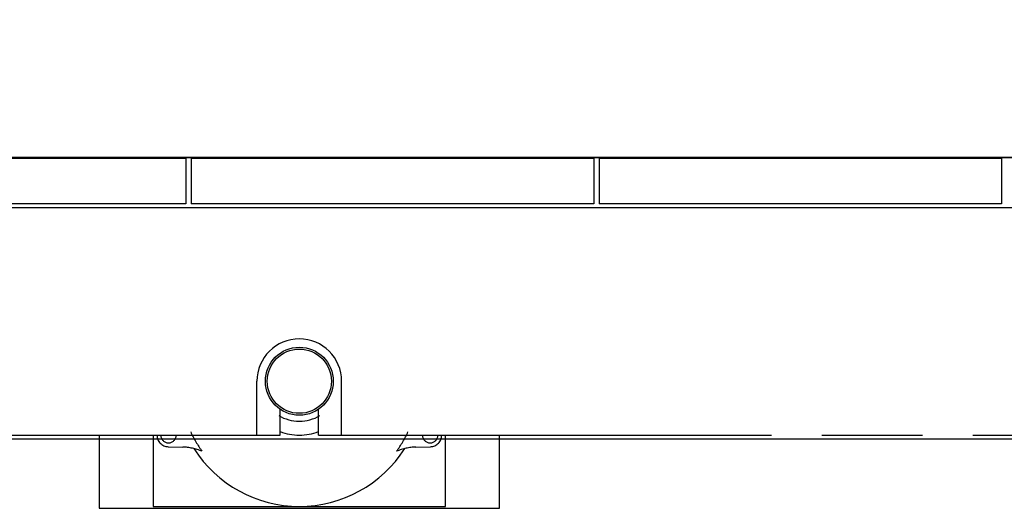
# Model space of a CAD drawing. Header units: millimetres. Extents: x 0 to 1189, y 0 to 841.
# Tile 64 of 106: x 891 to 955, y 192 to 223. Entities that reach past the tile are written whole.
import ezdxf
from ezdxf.enums import TextEntityAlignment as Align

# ---------------------------------------------------------------- set-up
doc = ezdxf.new("R2010")
doc.units = ezdxf.units.MM
doc.header["$LTSCALE"] = 65.395
doc.linetypes.add('PHANTOM', pattern=[0.8, 0.45, -0.05, 0.1, -0.05, 0.1, -0.05])
doc.layers.get('0').update_dxf_attribs({"linetype": 'CONTINUOUS'})
for name, color, linetype in [('1997_111200_14_SIMPLE1_T1_X_PBL744', 7, 'CONTINUOUS'), ('1997_111200_14_SIMPLE1_T1_X_PBL746', 7, 'CONTINUOUS'), ('1997_111200_14_SIMPLE1_T1_X_PBL748', 7, 'CONTINUOUS'), ('1997_111200_14_SIMPLE1_X_ABL703', 7, 'CONTINUOUS'), ('32097_000000_TLKGS_MARKETING_ABL654', 7, 'CONTINUOUS'), ('32097_030000_TLKGS_V_ABL664', 7, 'CONTINUOUS'), ('32097_100000_TLKGS_V_ABL665', 7, 'CONTINUOUS'), ('32097_111000_01_SIMPLE1_T1_X_PBL680', 7, 'CONTINUOUS'), ('32097_111000_01_SIMPLE1_X_ABL679', 7, 'CONTINUOUS'), ('32097_111200_01_SIMPLE1_T1_X_PBL743', 7, 'CONTINUOUS'), ('32097_111200_01_SIMPLE1_T1_X_PBL745', 7, 'CONTINUOUS'), ('32097_111200_01_SIMPLE1_T1_X_PBL747', 7, 'CONTINUOUS'), ('32097_111200_01_SIMPLE1_X_ABL701', 7, 'CONTINUOUS'), ('32097_152000_01_SIMPLE1_T1_VOR_PBL667', 7, 'CONTINUOUS'), ('32097_152000_01_SIMPLE1_T2_VOR_PBL731', 7, 'CONTINUOUS'), ('32097_152000_01_SIMPLE1_VORAB_ABL666', 7, 'CONTINUOUS'), ('32097_171000_01_SIMPLE1_T1_X_PBL690', 7, 'CONTINUOUS'), ('32097_171000_01_SIMPLE1_X_ABL689', 7, 'CONTINUOUS'), ('top_7_VBL653', 7, 'CONTINUOUS')]:
    doc.layers.add(name, color=color, linetype=linetype)
doc.styles.get("Standard").update_dxf_attribs({"font": 'txt', "width": 0.6})
doc.dimstyles.new('DIMSTYLE_2', dxfattribs={"dimtxt": 3.5, "dimasz": 3.5, "dimexe": 1.8, "dimexo": 0, "dimgap": 0.875, "dimtad": 1, "dimdec": 0, "dimlfac": 20, "dimdsep": 46, "dimtxsty": 'Standard', "dimblk": '_FILLED', "dimblk1": '_FILLED', "dimblk2": '_FILLED', "dimcen": 0.09, "dimadec": 0, "dimazin": 0, "dimtp": 2, "dimtm": 2, "dimtfac": 1, "dimtdec": 0, "dimtofl": 0, "dimtmove": 0, "dimatfit": 3, "dimldrblk": '_FILLED', "dimfxl": 1, "dimtolj": 1, "dimarcsym": 0})

# ---------------------------------------------------------------- blocks, each defined once
blk = doc.blocks.new('_FILLED')
at = {"color": 0, "linetype": 'ByBlock'}
blk.add_solid([(0, 0), (-1, 0.167), (-1, -0.167)], dxfattribs=at)
blk = doc.blocks.new('*D2')
at = {"color": 2, "linetype": 'Continuous'}
for p, q in [((1011.535, 312.9), (690.022, 312.9)), ((691.822, 312.9), (691.822, 254.565)), ((691.822, 196.231), (691.822, 254.565)), ((1004.12, 196.231), (690.022, 196.231))]:
    blk.add_line(p, q, dxfattribs=at)
at = {"color": 2, "linetype": 'Continuous', "xscale": 3.5, "yscale": 3.5, "zscale": 3.5}
for p, rotation in [((691.822, 312.9), 90), ((691.822, 196.231), 270)]:
    blk.add_blockref('_FILLED', p, dxfattribs=dict(at, rotation=rotation))
at = {"color": 2, "linetype": 'Continuous', "width": 0.636905}
blk.add_text('2333', height=3.5, rotation=90, dxfattribs=at).set_placement((690.947, 254.565), align=Align.CENTER)
blk = doc.blocks.new('32097_152000_01_SIMPLE1_T1_VOR_PBL667', base_point=(858.125, 250))
at = {"layer": '32097_152000_01_SIMPLE1_T1_VOR_PBL667', "color": 8, "linetype": 'PHANTOM'}
for p, q in [((906.25, 196.5), (906.25, 200)), ((911.75, 196.5), (911.75, 200)), ((907.75, 196.5), (907.75, 198.19)), ((910.25, 196.5), (910.25, 198.19)), ((830.75, 196.5), (907.75, 196.5)), ((910.25, 196.5), (975.65, 196.5))]:
    blk.add_line(p, q, dxfattribs=at)
blk.add_arc((909, 200), 2.75, 0, 180, dxfattribs=at)
blk = doc.blocks.new('32097_152000_01_SIMPLE1_T2_VOR_PBL731', base_point=(909, 196.979))
at = {"layer": '32097_152000_01_SIMPLE1_T2_VOR_PBL731', "color": 8, "linetype": 'PHANTOM'}
for p, q in [((896, 196.5), (896, 191.75)), ((899.5, 196.5), (899.5, 191.875)), ((918.5, 191.875), (918.5, 196.5)), ((922, 191.75), (922, 196.5)), ((900.479, 195.75), (901.424, 195.724)), ((916.576, 195.724), (917.521, 195.75)), ((896, 191.75), (922, 191.75)), ((899.5, 191.875), (918.5, 191.875))]:
    blk.add_line(p, q, dxfattribs=at)
for radius in [2.207, 2.085]:
    blk.add_circle((909, 200), radius, dxfattribs=at)
for centre, radius, start, end in [((909, 200), 2.598, 238.92146, 301.07854), ((900.5, 196.5), 0.75, 179.99137, 268.382), ((900.5, 196.5), 0.5, 180, 360), ((909, 200), 7.788, 205.00497, 215.71532), ((909, 200), 3.5, 249.01327, 290.98673), ((909, 200), 7.788, 324.28468, 334.99503), ((917.5, 196.5), 0.5, 180, 360), ((917.5, 196.5), 0.75, 271.618, 0.00863), ((901.325, 192.225), 3.5, 67.28581, 88.382), ((909, 200), 8.125, 212.57357, 327.42643), ((916.675, 192.225), 3.5, 91.618, 112.71419)]:
    blk.add_arc(centre, radius, start, end, dxfattribs=at)
blk = doc.blocks.new('32097_152000_01_SIMPLE1_VORAB_ABL666', base_point=(858.125, 250))
at = {"layer": '32097_152000_01_SIMPLE1_T1_VOR_PBL667'}
blk.add_blockref('32097_152000_01_SIMPLE1_T1_VOR_PBL667', (858.125, 250), dxfattribs=at)
at = {"layer": '32097_152000_01_SIMPLE1_T2_VOR_PBL731'}
blk.add_blockref('32097_152000_01_SIMPLE1_T2_VOR_PBL731', (909, 196.979), dxfattribs=at)
blk = doc.blocks.new('32097_111000_01_SIMPLE1_T1_X_PBL680', base_point=(858.45, 247.75))
at = {"layer": '32097_111000_01_SIMPLE1_T1_X_PBL680', "color": 7, "linetype": 'Continuous'}
for p, q in [((982.9, 214.5), (734.25, 214.5)), ((893.965, 214.5), (893.965, 214.45)), ((897.535, 214.5), (897.535, 214.45)), ((920.45, 214.5), (920.45, 214.45)), ((924.05, 214.5), (924.05, 214.45)), ((946.965, 214.5), (946.965, 214.45)), ((950.535, 214.5), (950.535, 214.45)), ((978.75, 211.25), (719.4, 211.25))]:
    blk.add_line(p, q, dxfattribs=at)
blk = doc.blocks.new('32097_111000_01_SIMPLE1_X_ABL679', base_point=(858.45, 247.75))
at = {"layer": '32097_111000_01_SIMPLE1_T1_X_PBL680'}
blk.add_blockref('32097_111000_01_SIMPLE1_T1_X_PBL680', (858.45, 247.75), dxfattribs=at)
blk = doc.blocks.new('32097_171000_01_SIMPLE1_T1_X_PBL690', base_point=(857.92, 227.595))
at = {"layer": '32097_171000_01_SIMPLE1_T1_X_PBL690', "color": 7, "linetype": 'Continuous'}
blk.add_line((735.5, 214.55), (982, 214.55), dxfattribs=at)
blk = doc.blocks.new('32097_171000_01_SIMPLE1_X_ABL689', base_point=(857.92, 227.595))
at = {"layer": '32097_171000_01_SIMPLE1_T1_X_PBL690'}
blk.add_blockref('32097_171000_01_SIMPLE1_T1_X_PBL690', (857.92, 227.595), dxfattribs=at)
blk = doc.blocks.new('32097_111200_01_SIMPLE1_T1_X_PBL743', base_point=(941.55, 212.98))
at = {"layer": '32097_111200_01_SIMPLE1_T1_X_PBL743', "color": 7, "linetype": 'Continuous'}
for p, q in [((954.625, 214.45), (928.475, 214.45)), ((928.475, 214.45), (928.475, 211.51)), ((954.625, 214.45), (954.625, 211.51)), ((954.625, 211.51), (928.475, 211.51))]:
    blk.add_line(p, q, dxfattribs=at)
blk = doc.blocks.new('32097_111200_01_SIMPLE1_T1_X_PBL745', base_point=(915.05, 212.98))
at = {"layer": '32097_111200_01_SIMPLE1_T1_X_PBL745', "color": 7, "linetype": 'Continuous'}
for p, q in [((928.125, 214.45), (901.975, 214.45)), ((901.975, 214.45), (901.975, 211.51)), ((928.125, 214.45), (928.125, 211.51)), ((928.125, 211.51), (901.975, 211.51))]:
    blk.add_line(p, q, dxfattribs=at)
blk = doc.blocks.new('32097_111200_01_SIMPLE1_T1_X_PBL747', base_point=(888.55, 212.98))
at = {"layer": '32097_111200_01_SIMPLE1_T1_X_PBL747', "color": 7, "linetype": 'Continuous'}
for p, q in [((901.625, 214.45), (875.475, 214.45)), ((875.475, 214.45), (875.475, 211.51)), ((901.625, 214.45), (901.625, 211.51)), ((901.625, 211.51), (875.475, 211.51))]:
    blk.add_line(p, q, dxfattribs=at)
blk = doc.blocks.new('32097_111200_01_SIMPLE1_X_ABL701', base_point=(862.05, 212.98))
at = {"layer": '32097_111200_01_SIMPLE1_T1_X_PBL743'}
blk.add_blockref('32097_111200_01_SIMPLE1_T1_X_PBL743', (941.55, 212.98), dxfattribs=at)
at = {"layer": '32097_111200_01_SIMPLE1_T1_X_PBL745'}
blk.add_blockref('32097_111200_01_SIMPLE1_T1_X_PBL745', (915.05, 212.98), dxfattribs=at)
at = {"layer": '32097_111200_01_SIMPLE1_T1_X_PBL747'}
blk.add_blockref('32097_111200_01_SIMPLE1_T1_X_PBL747', (888.55, 212.98), dxfattribs=at)
blk = doc.blocks.new('1997_111200_14_SIMPLE1_T1_X_PBL744', base_point=(941.55, 212.98))
at = {"layer": '1997_111200_14_SIMPLE1_T1_X_PBL744', "color": 7, "linetype": 'Continuous'}
for p, q in [((954.625, 214.45), (928.475, 214.45)), ((928.475, 214.45), (928.475, 211.51)), ((954.625, 214.45), (954.625, 211.51)), ((954.625, 211.51), (928.475, 211.51))]:
    blk.add_line(p, q, dxfattribs=at)
blk = doc.blocks.new('1997_111200_14_SIMPLE1_T1_X_PBL746', base_point=(915.05, 212.98))
at = {"layer": '1997_111200_14_SIMPLE1_T1_X_PBL746', "color": 7, "linetype": 'Continuous'}
for p, q in [((928.125, 214.45), (901.975, 214.45)), ((901.975, 214.45), (901.975, 211.51)), ((928.125, 214.45), (928.125, 211.51)), ((928.125, 211.51), (901.975, 211.51))]:
    blk.add_line(p, q, dxfattribs=at)
blk = doc.blocks.new('1997_111200_14_SIMPLE1_T1_X_PBL748', base_point=(888.55, 212.98))
at = {"layer": '1997_111200_14_SIMPLE1_T1_X_PBL748', "color": 7, "linetype": 'Continuous'}
for p, q in [((901.625, 214.45), (875.475, 214.45)), ((875.475, 214.45), (875.475, 211.51)), ((901.625, 214.45), (901.625, 211.51)), ((901.625, 211.51), (875.475, 211.51))]:
    blk.add_line(p, q, dxfattribs=at)
blk = doc.blocks.new('1997_111200_14_SIMPLE1_X_ABL703', base_point=(870.612, 225.13))
at = {"layer": '1997_111200_14_SIMPLE1_T1_X_PBL744'}
blk.add_blockref('1997_111200_14_SIMPLE1_T1_X_PBL744', (941.55, 212.98), dxfattribs=at)
at = {"layer": '1997_111200_14_SIMPLE1_T1_X_PBL746'}
blk.add_blockref('1997_111200_14_SIMPLE1_T1_X_PBL746', (915.05, 212.98), dxfattribs=at)
at = {"layer": '1997_111200_14_SIMPLE1_T1_X_PBL748'}
blk.add_blockref('1997_111200_14_SIMPLE1_T1_X_PBL748', (888.55, 212.98), dxfattribs=at)
blk = doc.blocks.new('32097_100000_TLKGS_V_ABL665', base_point=(858.125, 250))
at = {"layer": '1997_111200_14_SIMPLE1_X_ABL703'}
blk.add_blockref('1997_111200_14_SIMPLE1_X_ABL703', (870.612, 225.13), dxfattribs=at)
at = {"layer": '32097_111000_01_SIMPLE1_X_ABL679'}
blk.add_blockref('32097_111000_01_SIMPLE1_X_ABL679', (858.45, 247.75), dxfattribs=at)
at = {"layer": '32097_111200_01_SIMPLE1_X_ABL701'}
blk.add_blockref('32097_111200_01_SIMPLE1_X_ABL701', (862.05, 212.98), dxfattribs=at)
at = {"layer": '32097_152000_01_SIMPLE1_VORAB_ABL666'}
blk.add_blockref('32097_152000_01_SIMPLE1_VORAB_ABL666', (858.125, 250), dxfattribs=at)
at = {"layer": '32097_171000_01_SIMPLE1_X_ABL689'}
blk.add_blockref('32097_171000_01_SIMPLE1_X_ABL689', (857.92, 227.595), dxfattribs=at)
blk = doc.blocks.new('32097_030000_TLKGS_V_ABL664', base_point=(889.056, 252.325))
at = {"layer": '32097_100000_TLKGS_V_ABL665'}
blk.add_blockref('32097_100000_TLKGS_V_ABL665', (858.125, 250), dxfattribs=at)
blk = doc.blocks.new('32097_000000_TLKGS_MARKETING_ABL654', base_point=(888.237, 252.325))
at = {"layer": '32097_030000_TLKGS_V_ABL664'}
blk.add_blockref('32097_030000_TLKGS_V_ABL664', (889.056, 252.325), dxfattribs=at)
blk = doc.blocks.new('TOP_7_VBL653', base_point=(896.95, 252.325))
at = {"layer": '32097_000000_TLKGS_MARKETING_ABL654'}
blk.add_blockref('32097_000000_TLKGS_MARKETING_ABL654', (888.237, 252.325), dxfattribs=at)

msp = doc.modelspace()

# ---------------------------------------------------------------- block references
at = {"layer": 'top_7_VBL653'}
msp.add_blockref('TOP_7_VBL653', (896.95002, 252.325), dxfattribs=at)

# ---------------------------------------------------------------- dimensions: what is measured, and where the dimension line sits
at = {"color": 2, "linetype": 'Continuous'}
dim = msp.add_linear_dim(base=(691.8215, 196.23085), p1=(1011.535, 312.9), p2=(1004.11977, 196.23085), angle=270, dimstyle='DIMSTYLE_2', dxfattribs=at)
dim.commit()
dim.dimension.update_dxf_attribs({"geometry": '*D2', "text_midpoint": (691.8215, 254.23211), "dimtype": 160})

doc.saveas('drawing.dxf')
